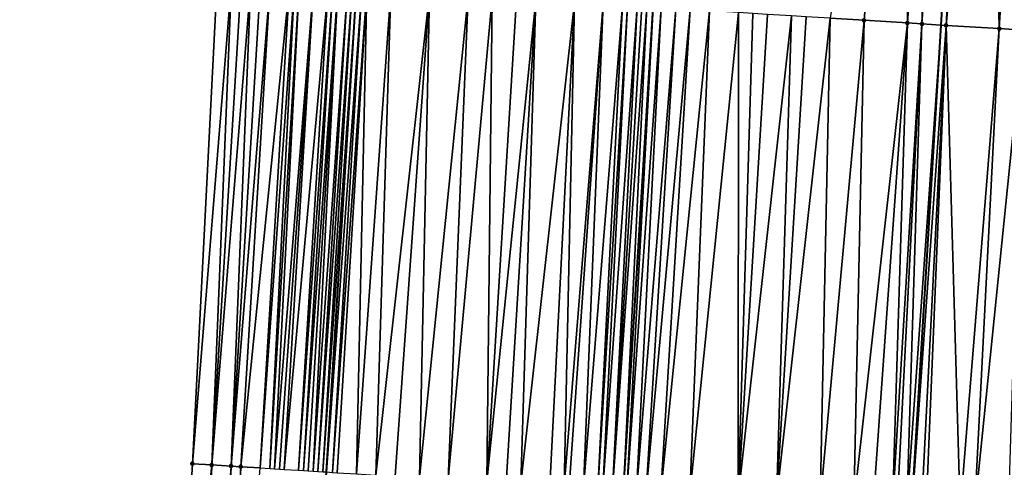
# Model space of a CAD drawing. Header units: feet. Extents: x 2004186 to 2014793, y 836912 to 864902.
# Tile 232 of 256: x 2010611 to 2010652, y 844106 to 844124. Entities that reach past the tile are written whole.
import ezdxf

# ---------------------------------------------------------------- set-up
doc = ezdxf.new("R2010")
doc.units = ezdxf.units.FT
doc.header["$LTSCALE"] = 100
doc.header["$MEASUREMENT"] = 0
for name, color, linetype, lineweight in [('EP_Travel Lane', 5, 'Continuous', 40), ('GPL_Skip Line', 2, 'Continuous', 40), ('Road Shots', 4, 'Continuous', 200), ('Road X-Section', 30, 'Continuous', 13)]:
    doc.layers.add(name, color=color, linetype=linetype, lineweight=lineweight)
doc.layers.add('I-77 SB_MM21-27-Surface-Border', color=7, linetype='Continuous')
doc.layers.add('I-77 SB_MM21-27-Surface-TIN', color=7, linetype='Continuous')

msp = doc.modelspace()

# ---------------------------------------------------------------- linework, layer by layer
at = {"layer": 'EP_Travel Lane'}
msp.add_polyline3d([(2010614.904500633, 843966.0543007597, 401.6235736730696), (2010616.145713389, 843986.0081646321, 401.9860260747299), (2010617.386939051, 844005.9622359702, 402.3611542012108), (2010618.628224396, 844025.9172667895, 402.737734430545), (2010619.872743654, 844045.870522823, 403.1127317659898), (2010621.121326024, 844065.8267363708, 403.4966030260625), (2010622.370327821, 844085.7837246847, 403.8740494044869), (2010623.619357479, 844105.7411581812, 404.2405012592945), (2010624.868321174, 844125.6975377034, 404.615767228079), (2010626.117350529, 844145.6549663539, 404.9827181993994), (2010627.366334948, 844165.6116770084, 405.3658321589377), (2010628.61212678, 844185.5718463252, 405.757747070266), (2010629.850180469, 844205.533969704, 406.1132010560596), (2010631.083499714, 844225.4923127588, 406.4814113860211), (2010632.31677012, 844245.4498654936, 406.832610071), (2010633.550075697, 844265.4079873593, 407.2102862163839), (2010634.783125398, 844285.361968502, 407.6023876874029), (2010636.015940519, 844305.3121535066, 407.9706716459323), (2010637.249070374, 844325.2674317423, 408.3152917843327)], dxfattribs=at)
at = {"layer": 'GPL_Skip Line'}
for points in [[(2010627.274241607, 843965.2923059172, 401.8982961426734), (2010628.505201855, 843985.2460401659, 402.2769665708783), (2010629.73623234, 844005.2009129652, 402.6555117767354), (2010630.96732438, 844025.1567835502, 403.0256113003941), (2010632.199209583, 844045.1123416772, 403.3918096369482), (2010633.432175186, 844065.0701367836, 403.7634412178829), (2010634.665251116, 844085.0282555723, 404.1224744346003), (2010635.89831351, 844104.986155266, 404.5040587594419), (2010637.131339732, 844124.9434695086, 404.8971024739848), (2010638.364411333, 844144.9015182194, 405.2786122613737), (2010639.597460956, 844164.8592112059, 405.6549356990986), (2010640.828914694, 844184.8187866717, 406.0414565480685), (2010642.05649527, 844204.7796168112, 406.3912374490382), (2010643.281691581, 844224.7384698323, 406.7578946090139), (2010644.506856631, 844244.6968136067, 407.1187444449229), (2010645.732096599, 844264.6563778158, 407.4383059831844), (2010646.957012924, 844284.6106697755, 407.8081529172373), (2010648.181700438, 844304.5612343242, 408.1973551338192), (2010649.406690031, 844324.5167198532, 408.5605072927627)], [(2010639.284973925, 843964.5542868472, 402.0628003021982), (2010640.506099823, 843984.5081596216, 402.4516861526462), (2010641.727304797, 844004.4633245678, 402.8542242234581), (2010642.948607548, 844024.4200872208, 403.2120461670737), (2010644.168797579, 844044.3774777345, 403.5907791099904), (2010645.387770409, 844064.3367972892, 403.9435819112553), (2010646.606563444, 844084.2952716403, 404.3233974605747), (2010647.825361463, 844104.2538276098, 404.707190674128), (2010649.044150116, 844124.2122302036, 405.1005105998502), (2010650.262992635, 844144.1715148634, 405.4593968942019), (2010651.481775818, 844164.1298278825, 405.8449393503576), (2010652.701961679, 844184.088550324, 406.2295298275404), (2010653.925345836, 844204.0475649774, 406.5820671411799), (2010655.150527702, 844224.0061826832, 406.9610314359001), (2010656.375721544, 844243.9649954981, 407.3136012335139), (2010657.600954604, 844263.9244471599, 407.6390408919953), (2010658.825855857, 844283.8784935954, 407.993448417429), (2010660.050557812, 844303.829293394, 408.3825371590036), (2010661.275551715, 844323.7848491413, 408.7435987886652)]]:
    msp.add_polyline3d(points, dxfattribs=at)
at = {"layer": 'I-77 SB_MM21-27-Surface-Border', "color": 3, "linetype": 'ByBlock', "lineweight": -2}
msp.add_polyline3d([(2010610.938647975, 843966.2995420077, 401.4839026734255), (2010611.960237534, 843986.2671053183, 401.8444700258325), (2010613.979923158, 844006.1729871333, 402.2423892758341), (2010614.80194482, 844026.1537252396, 402.6142527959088), (2010615.223473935, 844046.1574731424, 402.9557398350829), (2010616.442370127, 844066.1155402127, 403.3262718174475), (2010616.862716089, 844086.1238485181, 403.6718958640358), (2010618.0815486, 844106.0829693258, 404.0551271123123), (2010619.100689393, 844126.053239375, 404.4271268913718), (2010620.319515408, 844146.0122537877, 404.810709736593), (2010621.538323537, 844165.9709753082, 405.1887415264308), (2010622.758753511, 844185.9336617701, 405.5679001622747), (2010624.182054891, 844205.8851672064, 405.9342514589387), (2010625.80648948, 844225.819345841, 406.3115778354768), (2010627.830085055, 844245.7275909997, 406.6937347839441), (2010629.254887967, 844265.6739025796, 407.0753492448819), (2010629.681407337, 844285.6788400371, 407.411792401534), (2010633.301487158, 844305.4807496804, 407.8622279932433), (2010634.326885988, 844325.4490346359, 408.1915750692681)], dxfattribs=at)
at = {"layer": 'I-77 SB_MM21-27-Surface-TIN', "color": 128, "linetype": 'ByBlock', "lineweight": -2}
for points in [[(2010647.468233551, 844144.3427515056, 405.4290487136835), (2010644.452783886, 844124.4939355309, 405.0288477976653), (2010645.850152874, 844124.4081443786, 405.0536260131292)], [(2010647.468233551, 844144.3427515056, 405.4290487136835), (2010645.850152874, 844124.4081443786, 405.0536260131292), (2010647.646759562, 844124.2976681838, 405.0948770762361)], [(2010649.065223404, 844144.2446508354, 405.459797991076), (2010647.468233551, 844144.3427515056, 405.4290487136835), (2010647.646759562, 844124.2976681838, 405.0948770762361)], [(2010649.065223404, 844144.2446508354, 405.459797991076), (2010647.646759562, 844124.2976681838, 405.0948770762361), (2010648.245635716, 844124.2609616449, 405.1021843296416)], [(2010649.464474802, 844144.220190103, 405.4640456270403), (2010649.065223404, 844144.2446508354, 405.459797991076), (2010648.245635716, 844124.2609616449, 405.1021843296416)], [(2010649.664101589, 844144.2079775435, 405.4652188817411), (2010649.464474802, 844144.220190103, 405.4640456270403), (2010648.245635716, 844124.2609616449, 405.1021843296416)], [(2010649.664101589, 844144.2079775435, 405.4652188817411), (2010648.245635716, 844124.2609616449, 405.1021843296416), (2010649.044150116, 844124.2122302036, 405.1005105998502)], [(2010649.664101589, 844144.2079775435, 405.4652188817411), (2010649.044150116, 844124.2122302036, 405.1005105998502), (2010650.262992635, 844144.1715148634, 405.4593968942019)], [(2010649.243778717, 844124.2000473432, 405.1000921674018), (2010650.262992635, 844144.1715148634, 405.4593968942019), (2010649.044150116, 844124.2122302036, 405.1005105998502)], [(2010650.662253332, 844144.1472064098, 405.4555155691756), (2010650.262992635, 844144.1715148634, 405.4593968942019), (2010649.243778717, 844124.2000473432, 405.1000921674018)], [(2010651.061511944, 844144.1228637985, 405.4534576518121), (2010650.662253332, 844144.1472064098, 405.4555155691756), (2010649.243778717, 844124.2000473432, 405.1000921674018)], [(2010651.061511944, 844144.1228637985, 405.4534576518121), (2010649.243778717, 844124.2000473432, 405.1000921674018), (2010651.43973079, 844124.0666495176, 405.0622254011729)], [(2010652.658569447, 844144.0258709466, 405.425069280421), (2010651.061511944, 844144.1228637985, 405.4534576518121), (2010651.43973079, 844124.0666495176, 405.0622254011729)], [(2010652.658569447, 844144.0258709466, 405.425069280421), (2010651.43973079, 844124.0666495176, 405.0622254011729), (2010652.437886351, 844124.0059409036, 405.0489833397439)], [(2010619.699550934, 844126.0162935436, 404.4474056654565), (2010619.100689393, 844126.053239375, 404.4271268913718), (2010618.0815486, 844106.0829693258, 404.0551271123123)], [(2010619.699550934, 844126.0162935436, 404.4474056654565), (2010618.0815486, 844106.0829693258, 404.0551271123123), (2010618.88002957, 844106.0336904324, 404.081555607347)], [(2010620.098794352, 844125.9917021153, 404.4588039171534), (2010619.699550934, 844126.0162935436, 404.4474056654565), (2010618.88002957, 844106.0336904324, 404.081555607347)], [(2010620.498031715, 844125.9670115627, 404.4755754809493), (2010620.098794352, 844125.9917021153, 404.4588039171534), (2010618.88002957, 844106.0336904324, 404.081555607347)], [(2010620.498031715, 844125.9670115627, 404.4755754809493), (2010618.88002957, 844106.0336904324, 404.081555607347), (2010619.678505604, 844105.9843307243, 404.1121187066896)], [(2010620.897275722, 844125.9424297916, 404.4864502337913), (2010620.498031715, 844125.9670115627, 404.4755754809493), (2010619.678505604, 844105.9843307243, 404.1121187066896)], [(2010621.296518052, 844125.9178205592, 404.4988136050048), (2010620.897275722, 844125.9424297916, 404.4864502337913), (2010619.678505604, 844105.9843307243, 404.1121187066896)], [(2010621.296518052, 844125.9178205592, 404.4988136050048), (2010619.678505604, 844105.9843307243, 404.1121187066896), (2010620.077746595, 844105.9596995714, 404.1249086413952)], [(2010622.094996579, 844125.868501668, 404.5289842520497), (2010621.296518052, 844125.9178205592, 404.4988136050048), (2010620.077746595, 844105.9596995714, 404.1249086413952)], [(2010622.094996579, 844125.868501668, 404.5289842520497), (2010620.077746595, 844105.9596995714, 404.1249086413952), (2010620.87622308, 844105.9103472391, 404.155094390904)], [(2010622.29462235, 844125.8562724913, 404.5310765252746), (2010622.094996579, 844125.868501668, 404.5289842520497), (2010620.87622308, 844105.9103472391, 404.155094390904)], [(2010622.29462235, 844125.8562724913, 404.5310765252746), (2010620.87622308, 844105.9103472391, 404.155094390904), (2010621.275475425, 844105.8859020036, 404.1583725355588)], [(2010622.494243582, 844125.8439689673, 404.5371990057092), (2010622.29462235, 844125.8562724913, 404.5310765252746), (2010621.275475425, 844105.8859020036, 404.1583725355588)], [(2010622.494243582, 844125.8439689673, 404.5371990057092), (2010621.275475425, 844105.8859020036, 404.1583725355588), (2010621.475097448, 844105.8736114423, 404.163487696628)], [(2010623.093088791, 844125.8067556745, 404.5719762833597), (2010622.494243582, 844125.8439689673, 404.5371990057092), (2010621.475097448, 844105.8736114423, 404.163487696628)], [(2010623.093088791, 844125.8067556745, 404.5719762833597), (2010621.475097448, 844105.8736114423, 404.163487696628), (2010621.674716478, 844105.8612718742, 404.1711101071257)], [(2010623.093088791, 844125.8067556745, 404.5719762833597), (2010621.674716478, 844105.8612718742, 404.1711101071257), (2010621.874332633, 844105.8488852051, 404.1811422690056)], [(2010623.691942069, 844125.7696745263, 404.5995902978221), (2010623.093088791, 844125.8067556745, 404.5719762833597), (2010621.874332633, 844105.8488852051, 404.1811422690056)], [(2010623.691942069, 844125.7696745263, 404.5995902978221), (2010621.874332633, 844105.8488852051, 404.1811422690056), (2010622.47316913, 844105.8115292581, 404.2212632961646)], [(2010623.891563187, 844125.7573691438, 404.6058135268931), (2010623.691942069, 844125.7696745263, 404.5995902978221), (2010622.47316913, 844105.8115292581, 404.2212632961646)], [(2010623.891563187, 844125.7573691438, 404.6058135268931), (2010622.47316913, 844105.8115292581, 404.2212632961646), (2010622.672786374, 844105.799160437, 404.2303823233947)], [(2010624.091190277, 844125.7451615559, 404.6067355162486), (2010623.891563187, 844125.7573691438, 404.6058135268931), (2010622.672786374, 844105.799160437, 404.2303823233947)], [(2010624.091190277, 844125.7451615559, 404.6067355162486), (2010622.672786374, 844105.799160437, 404.2303823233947), (2010622.872410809, 844105.7869093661, 404.2334771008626)], [(2010624.091190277, 844125.7451615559, 404.6067355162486), (2010622.872410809, 844105.7869093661, 404.2334771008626), (2010623.072040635, 844105.7747465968, 404.2320542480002)], [(2010624.490456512, 844125.7209437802, 404.5978788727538), (2010624.091190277, 844125.7451615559, 404.6067355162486), (2010623.072040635, 844105.7747465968, 404.2320542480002)], [(2010624.490456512, 844125.7209437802, 404.5978788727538), (2010623.072040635, 844105.7747465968, 404.2320542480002), (2010623.271674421, 844105.7626486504, 404.2273149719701)], [(2010624.690079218, 844125.7086643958, 404.6026927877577), (2010624.490456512, 844125.7209437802, 404.5978788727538), (2010623.271674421, 844105.7626486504, 404.2273149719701)], [(2010624.690079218, 844125.7086643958, 404.6026927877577), (2010623.271674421, 844105.7626486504, 404.2273149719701), (2010623.471297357, 844105.7503730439, 404.2316650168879)], [(2010624.690079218, 844125.7086643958, 404.6026927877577), (2010623.471297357, 844105.7503730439, 404.2316650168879), (2010624.868321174, 844125.6975377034, 404.615767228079)], [(2010623.471297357, 844105.7503730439, 404.2316650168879), (2010623.619357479, 844105.7411581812, 404.2405012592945), (2010624.868321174, 844125.6975377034, 404.615767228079)], [(2010625.089302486, 844125.6837430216, 404.6319766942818), (2010624.868321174, 844125.6975377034, 404.615767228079), (2010623.619357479, 844105.7411581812, 404.2405012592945)], [(2010625.089302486, 844125.6837430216, 404.6319766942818), (2010623.619357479, 844105.7411581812, 404.2405012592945), (2010623.870525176, 844105.7255261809, 404.255490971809)], [(2010625.288922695, 844125.6714227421, 404.6390074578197), (2010625.089302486, 844125.6837430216, 404.6319766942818), (2010623.870525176, 844105.7255261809, 404.255490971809)], [(2010625.288922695, 844125.6714227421, 404.6390074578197), (2010623.870525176, 844105.7255261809, 404.255490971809), (2010624.070141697, 844105.7131455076, 404.2652163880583)], [(2010625.288922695, 844125.6714227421, 404.6390074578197), (2010624.070141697, 844105.7131455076, 404.2652163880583), (2010624.868626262, 844105.6639255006, 404.288632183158)], [(2010626.287041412, 844125.6101107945, 404.6584708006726), (2010625.288922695, 844125.6714227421, 404.6390074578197), (2010624.868626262, 844105.6639255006, 404.288632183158)], [(2010626.287041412, 844125.6101107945, 404.6584708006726), (2010624.868626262, 844105.6639255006, 404.288632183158), (2010625.667120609, 844105.6148656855, 404.303852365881)], [(2010627.884028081, 844125.5119579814, 404.6925229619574), (2010626.287041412, 844125.6101107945, 404.6584708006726), (2010625.667120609, 844105.6148656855, 404.303852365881)], [(2010627.884028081, 844125.5119579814, 404.6925229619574), (2010625.667120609, 844105.6148656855, 404.303852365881), (2010626.465611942, 844105.5657565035, 404.3215982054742)], [(2010627.884028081, 844125.5119579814, 404.6925229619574), (2010626.465611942, 844105.5657565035, 404.3215982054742), (2010627.463730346, 844105.5044394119, 404.3402306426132)], [(2010629.481018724, 844125.4138702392, 404.7230477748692), (2010627.884028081, 844125.5119579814, 404.6925229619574), (2010627.463730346, 844105.5044394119, 404.3402306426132)], [(2010629.481018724, 844125.4138702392, 404.7230477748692), (2010627.463730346, 844105.5044394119, 404.3402306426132), (2010628.661477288, 844105.4309384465, 404.3585199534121)], [(2010630.479133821, 844125.3524989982, 404.7457252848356), (2010629.481018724, 844125.4138702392, 404.7230477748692), (2010628.661477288, 844105.4309384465, 404.3585199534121)], [(2010630.479133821, 844125.3524989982, 404.7457252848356), (2010628.661477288, 844105.4309384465, 404.3585199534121), (2010630.258466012, 844105.3328192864, 404.3889362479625)], [(2010631.477251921, 844125.29117694, 404.765736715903), (2010630.479133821, 844125.3524989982, 404.7457252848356), (2010630.258466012, 844105.3328192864, 404.3889362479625)], [(2010632.275747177, 844125.2421320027, 404.7810569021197), (2010631.477251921, 844125.29117694, 404.765736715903), (2010630.258466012, 844105.3328192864, 404.3889362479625)], [(2010632.275747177, 844125.2421320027, 404.7810569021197), (2010630.258466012, 844105.3328192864, 404.3889362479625), (2010631.056959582, 844105.283746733, 404.4048081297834)], [(2010632.275747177, 844125.2421320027, 404.7810569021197), (2010631.056959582, 844105.283746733, 404.4048081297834), (2010631.655823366, 844105.2468376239, 404.4220683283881)], [(2010633.872724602, 844125.143827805, 404.8233152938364), (2010632.275747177, 844125.2421320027, 404.7810569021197), (2010631.655823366, 844105.2468376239, 404.4220683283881)], [(2010633.872724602, 844125.143827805, 404.8233152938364), (2010631.655823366, 844105.2468376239, 404.4220683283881), (2010632.853558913, 844105.1731500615, 404.4499042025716)], [(2010633.872724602, 844125.143827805, 404.8233152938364), (2010632.853558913, 844105.1731500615, 404.4499042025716), (2010633.452429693, 844105.1363555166, 404.4613031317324)], [(2010635.070462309, 844125.0701756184, 404.8508913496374), (2010633.872724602, 844125.143827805, 404.8233152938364), (2010633.452429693, 844105.1363555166, 404.4613031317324)], [(2010635.070462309, 844125.0701756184, 404.8508913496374), (2010633.452429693, 844105.1363555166, 404.4613031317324), (2010633.652051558, 844105.1240623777, 404.4665501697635)], [(2010635.070462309, 844125.0701756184, 404.8508913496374), (2010633.652051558, 844105.1240623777, 404.4665501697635), (2010634.250922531, 844105.0872709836, 404.4777879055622)], [(2010635.868951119, 844125.0210251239, 404.8719335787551), (2010635.070462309, 844125.0701756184, 404.8508913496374), (2010634.250922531, 844105.0872709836, 404.4777879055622)], [(2010635.868951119, 844125.0210251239, 404.8719335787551), (2010634.250922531, 844105.0872709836, 404.4777879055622), (2010634.849789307, 844105.0504108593, 404.49254197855)], [(2010636.0685705, 844125.008691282, 404.8796995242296), (2010635.868951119, 844125.0210251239, 404.8719335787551), (2010634.849789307, 844105.0504108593, 404.49254197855)], [(2010636.0685705, 844125.008691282, 404.8796995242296), (2010634.849789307, 844105.0504108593, 404.49254197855), (2010635.049415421, 844105.0381873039, 404.4942290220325)], [(2010636.467818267, 844124.9841710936, 404.8872360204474), (2010636.0685705, 844125.008691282, 404.8796995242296), (2010635.049415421, 844105.0381873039, 404.4942290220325)], [(2010636.467818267, 844124.9841710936, 404.8872360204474), (2010635.049415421, 844105.0381873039, 404.4942290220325), (2010635.448674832, 844105.0138577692, 404.4915877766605)], [(2010636.667450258, 844124.9720437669, 404.8838072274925), (2010636.467818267, 844124.9841710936, 404.8872360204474), (2010635.448674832, 844105.0138577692, 404.4915877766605)], [(2010636.867074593, 844124.959791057, 404.887175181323), (2010636.667450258, 844124.9720437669, 404.8838072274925), (2010635.448674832, 844105.0138577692, 404.4915877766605)], [(2010636.867074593, 844124.959791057, 404.887175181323), (2010635.448674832, 844105.0138577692, 404.4915877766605), (2010635.89831351, 844104.986155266, 404.5040587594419)], [(2010636.867074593, 844124.959791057, 404.887175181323), (2010635.89831351, 844104.986155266, 404.5040587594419), (2010637.131339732, 844124.9434695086, 404.8971024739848)], [(2010636.047539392, 844104.9769613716, 404.5081976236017), (2010637.131339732, 844124.9434695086, 404.8971024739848), (2010635.89831351, 844104.986155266, 404.5040587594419)], [(2010637.465933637, 844124.9228043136, 404.9096717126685), (2010637.131339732, 844124.9434695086, 404.8971024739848), (2010636.047539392, 844104.9769613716, 404.5081976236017)], [(2010637.465933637, 844124.9228043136, 404.9096717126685), (2010636.047539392, 844104.9769613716, 404.5081976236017), (2010636.446775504, 844104.9522503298, 404.5250747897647)], [(2010638.064803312, 844124.885991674, 404.9227304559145), (2010637.465933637, 844124.9228043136, 404.9096717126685), (2010636.446775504, 844104.9522503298, 404.5250747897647)], [(2010638.064803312, 844124.885991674, 404.9227304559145), (2010636.446775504, 844104.9522503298, 404.5250747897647), (2010636.846019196, 844104.9276633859, 404.5356029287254)], [(2010638.663677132, 844124.8492469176, 404.9321093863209), (2010638.064803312, 844124.885991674, 404.9227304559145), (2010636.846019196, 844104.9276633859, 404.5356029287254)], [(2010638.663677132, 844124.8492469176, 404.9321093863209), (2010636.846019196, 844104.9276633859, 404.5356029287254), (2010637.44488976, 844104.8908653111, 404.5471824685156)], [(2010639.462179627, 844124.8003205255, 404.9410035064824), (2010638.663677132, 844124.8492469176, 404.9321093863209), (2010637.44488976, 844104.8908653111, 404.5471824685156)], [(2010639.462179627, 844124.8003205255, 404.9410035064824), (2010637.44488976, 844104.8908653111, 404.5471824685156), (2010638.642638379, 844104.8173918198, 404.564066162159)], [(2010640.659925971, 844124.7268097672, 404.9609130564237), (2010639.462179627, 844124.8003205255, 404.9410035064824), (2010638.642638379, 844104.8173918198, 404.564066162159)], [(2010640.659925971, 844124.7268097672, 404.9609130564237), (2010638.642638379, 844104.8173918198, 404.564066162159), (2010640.638876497, 844104.6947790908, 404.6002334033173)], [(2010641.258795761, 844124.6899990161, 404.9738694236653), (2010640.659925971, 844124.7268097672, 404.9609130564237), (2010640.638876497, 844104.6947790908, 404.6002334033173)], [(2010641.857668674, 844124.6532393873, 404.9840545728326), (2010641.258795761, 844124.6899990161, 404.9738694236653), (2010640.638876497, 844104.6947790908, 404.6002334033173)], [(2010642.855785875, 844124.5919026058, 405.0048641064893), (2010641.857668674, 844124.6532393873, 404.9840545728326), (2010640.638876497, 844104.6947790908, 404.6002334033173)], [(2010642.855785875, 844124.5919026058, 405.0048641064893), (2010640.638876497, 844104.6947790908, 404.6002334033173), (2010642.235869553, 844104.5967308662, 404.6270205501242)], [(2010643.454660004, 844124.5551628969, 405.0139694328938), (2010642.855785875, 844124.5919026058, 405.0048641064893), (2010642.235869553, 844104.5967308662, 404.6270205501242)], [(2010644.452783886, 844124.4939355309, 405.0288477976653), (2010643.454660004, 844124.5551628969, 405.0139694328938), (2010642.235869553, 844104.5967308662, 404.6270205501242)], [(2010644.452783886, 844124.4939355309, 405.0288477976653), (2010642.235869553, 844104.5967308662, 404.6270205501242), (2010644.03248653, 844104.486423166, 404.6573324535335)], [(2010645.850152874, 844124.4081443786, 405.0536260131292), (2010644.452783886, 844124.4939355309, 405.0288477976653), (2010644.03248653, 844104.486423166, 404.6573324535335)], [(2010645.850152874, 844124.4081443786, 405.0536260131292), (2010644.03248653, 844104.486423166, 404.6573324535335), (2010645.429846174, 844104.400479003, 404.6885460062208)], [(2010647.646759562, 844124.2976681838, 405.0948770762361), (2010645.850152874, 844124.4081443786, 405.0536260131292), (2010645.429846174, 844104.400479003, 404.6885460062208)], [(2010647.646759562, 844124.2976681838, 405.0948770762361), (2010645.429846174, 844104.400479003, 404.6885460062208), (2010646.228338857, 844104.3513919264, 404.7051609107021)], [(2010647.646759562, 844124.2976681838, 405.0948770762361), (2010646.228338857, 844104.3513919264, 404.7051609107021), (2010647.026841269, 844104.3024641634, 404.7136251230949)], [(2010648.245635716, 844124.2609616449, 405.1021843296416), (2010647.646759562, 844124.2976681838, 405.0948770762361), (2010647.026841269, 844104.3024641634, 404.7136251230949)], [(2010648.245635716, 844124.2609616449, 405.1021843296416), (2010647.026841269, 844104.3024641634, 404.7136251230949), (2010647.226468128, 844104.290252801, 404.7146883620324)], [(2010648.245635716, 844124.2609616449, 405.1021843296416), (2010647.226468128, 844104.290252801, 404.7146883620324), (2010647.625732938, 844104.2660116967, 404.70752288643)], [(2010648.245635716, 844124.2609616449, 405.1021843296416), (2010647.625732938, 844104.2660116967, 404.70752288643), (2010649.044150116, 844124.2122302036, 405.1005105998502)], [(2010647.625732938, 844104.2660116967, 404.70752288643), (2010647.825361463, 844104.2538276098, 404.707190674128), (2010649.044150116, 844124.2122302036, 405.1005105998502)], [(2010649.243778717, 844124.2000473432, 405.1000921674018), (2010649.044150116, 844124.2122302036, 405.1005105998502), (2010647.825361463, 844104.2538276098, 404.707190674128)], [(2010649.243778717, 844124.2000473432, 405.1000921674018), (2010647.825361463, 844104.2538276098, 404.707190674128), (2010648.22462229, 844104.2295212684, 404.7033628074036)], [(2010649.243778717, 844124.2000473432, 405.1000921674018), (2010648.22462229, 844104.2295212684, 404.7033628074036), (2010648.424250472, 844104.2173315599, 404.7033182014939)], [(2010649.243778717, 844124.2000473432, 405.1000921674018), (2010648.424250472, 844104.2173315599, 404.7033182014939), (2010649.821668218, 844104.1323388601, 404.6858536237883)], [(2010651.43973079, 844124.0666495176, 405.0622254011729), (2010649.243778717, 844124.2000473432, 405.1000921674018), (2010649.821668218, 844104.1323388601, 404.6858536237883)], [(2010651.43973079, 844124.0666495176, 405.0622254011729), (2010649.821668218, 844104.1323388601, 404.6858536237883), (2010650.42056364, 844104.0959478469, 404.6766073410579)], [(2010652.437886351, 844124.0059409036, 405.0489833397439), (2010651.43973079, 844124.0666495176, 405.0622254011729), (2010650.42056364, 844104.0959478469, 404.6766073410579)], [(2010652.437886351, 844124.0059409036, 405.0489833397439), (2010650.42056364, 844104.0959478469, 404.6766073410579), (2010651.817982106, 844104.0109669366, 404.6585395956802)], [(2010618.88002957, 844106.0336904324, 404.081555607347), (2010618.0815486, 844106.0829693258, 404.0551271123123), (2010616.862716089, 844086.1238485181, 403.6718958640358)], [(2010618.88002957, 844106.0336904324, 404.081555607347), (2010616.862716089, 844086.1238485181, 403.6718958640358), (2010618.260054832, 844086.0375620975, 403.7228349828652)], [(2010619.678505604, 844105.9843307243, 404.1121187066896), (2010618.88002957, 844106.0336904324, 404.081555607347), (2010618.260054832, 844086.0375620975, 403.7228349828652)], [(2010619.678505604, 844105.9843307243, 404.1121187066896), (2010618.260054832, 844086.0375620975, 403.7228349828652), (2010618.858913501, 844086.0005692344, 403.745359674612)], [(2010620.077746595, 844105.9596995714, 404.1249086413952), (2010619.678505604, 844105.9843307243, 404.1121187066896), (2010618.858913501, 844086.0005692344, 403.745359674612)], [(2010620.077746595, 844105.9596995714, 404.1249086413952), (2010618.858913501, 844086.0005692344, 403.745359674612), (2010619.258152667, 844085.9759081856, 403.7603301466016)], [(2010620.87622308, 844105.9103472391, 404.155094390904), (2010620.077746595, 844105.9596995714, 404.1249086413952), (2010619.258152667, 844085.9759081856, 403.7603301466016)]]:
    msp.add_3dface(points, dxfattribs=at)
at = {"layer": 'Road Shots', "lineweight": 100}
for p in [(2010645.850152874, 844124.4081443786, 405.0536260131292), (2010647.646759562, 844124.2976681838, 405.0948770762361), (2010648.245635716, 844124.2609616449, 405.1021843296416), (2010649.243778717, 844124.2000473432, 405.1000921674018), (2010651.43973079, 844124.0666495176, 405.0622254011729), (2010618.0815486, 844106.0829693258, 404.0551271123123), (2010618.88002957, 844106.0336904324, 404.081555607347), (2010619.678505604, 844105.9843307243, 404.1121187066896), (2010620.077746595, 844105.9596995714, 404.1249086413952)]:
    msp.add_point(p, dxfattribs=at)
at = {"layer": 'Road X-Section', "extrusion": (0.06094248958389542, 0.9979702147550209, 0.01847872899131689), "elevation": 964952.2655318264, "flags": 128}
msp.add_lwpolyline([(-1955428.714696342, -17429.64032384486), (-1955429.314696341, -17429.62004160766), (-1955429.714696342, -17429.60864140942), (-1955430.114696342, -17429.59186698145), (-1955430.514696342, -17429.58099037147), (-1955430.914696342, -17429.56862488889), (-1955431.714696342, -17429.53844908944), (-1955431.914696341, -17429.53635645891), (-1955432.114696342, -17429.53023293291), (-1955432.714696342, -17429.49544971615), (-1955433.314696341, -17429.4678309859), (-1955433.514696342, -17429.46160669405), (-1955433.714696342, -17429.46068454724), (-1955434.114696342, -17429.46954270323), (-1955434.314696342, -17429.46472796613), (-1955434.714696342, -17429.43543905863), (-1955434.914696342, -17429.42840709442), (-1955435.914696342, -17429.4089404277), (-1955437.514696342, -17429.37488245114), (-1955439.114696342, -17429.34435242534), (-1955440.114696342, -17429.32167104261), (-1955441.114696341, -17429.30165619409), (-1955441.914696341, -17429.28633339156), (-1955443.514696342, -17429.24406778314), (-1955444.714696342, -17429.21648701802), (-1955445.514696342, -17429.19544119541), (-1955445.714696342, -17429.18767392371), (-1955446.114696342, -17429.18013614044), (-1955446.314696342, -17429.18356551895), (-1955446.514696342, -17429.18019698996), (-1955447.114696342, -17429.15769661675), (-1955447.714696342, -17429.1446356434), (-1955448.314696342, -17429.1352551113), (-1955449.114696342, -17429.12635947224), (-1955450.314696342, -17429.10644652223), (-1955450.914696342, -17429.09348794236), (-1955451.514696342, -17429.08330105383), (-1955452.514696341, -17429.06248796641), (-1955453.114696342, -17429.05338108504), (-1955454.114696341, -17429.03850017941), (-1955455.514696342, -17429.01371773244), (-1955457.314696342, -17428.97245962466), (-1955457.914696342, -17428.96515112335), (-1955458.914696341, -17428.96724364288), (-1955461.114696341, -17429.00511687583), (-1955462.114696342, -17429.01836119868), (-1955463.314696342, -17429.03072031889), (-1955464.314696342, -17429.03891704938), (-1955465.314696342, -17429.05051175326), (-1955466.514696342, -17429.06343028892), (-1955467.114696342, -17429.06885989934), (-1955468.114696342, -17429.08033231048), (-1955469.514696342, -17429.10663439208), (-1955469.914696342, -17429.11613307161), (-1955470.114696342, -17429.12296356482), (-1955470.514696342, -17429.14747100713), (-1955470.914696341, -17429.13851102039), (-1955471.114696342, -17429.13830686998), (-1955471.314696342, -17429.1408354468), (-1955471.514696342, -17429.15095154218), (-1955471.714696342, -17429.16325555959), (-1955472.714696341, -17429.20075391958), (-1955472.914696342, -17429.20243532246), (-1955473.114696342, -17429.20703627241), (-1955474.714696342, -17429.2767401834), (-1955476.714696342, -17429.35849541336), (-1955477.314696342, -17429.37983118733)], dxfattribs=at)
at = {"layer": 'Road X-Section', "extrusion": (0.06094121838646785, 0.997949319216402, 0.01957866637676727), "elevation": 964912.5173056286, "flags": 128}
msp.add_lwpolyline([(-1955428.910053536, -18491.18953168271), (-1955429.710053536, -18491.16309812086), (-1955430.510053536, -18491.13252916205), (-1955430.910053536, -18491.11973677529), (-1955431.710053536, -18491.08954523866), (-1955432.110053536, -18491.08626646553), (-1955432.310053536, -18491.0811503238), (-1955432.510053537, -18491.07352645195), (-1955432.710053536, -18491.06349236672), (-1955433.310053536, -18491.02336364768), (-1955433.510053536, -18491.01424287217), (-1955433.710053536, -18491.01114750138), (-1955433.910053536, -18491.01257062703), (-1955434.110053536, -18491.01731081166), (-1955434.310053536, -18491.01295993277), (-1955434.710053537, -18490.98912941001), (-1955434.910053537, -18490.97940212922), (-1955435.710053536, -18490.95598184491), (-1955436.510053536, -18490.94075874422), (-1955437.310053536, -18490.92300950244), (-1955438.310053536, -18490.90437349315), (-1955439.510053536, -18490.88608067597), (-1955441.110053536, -18490.85565855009), (-1955441.910053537, -18490.83978362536), (-1955442.510053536, -18490.82252011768), (-1955443.710053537, -18490.79467890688), (-1955444.310053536, -18490.78327779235), (-1955444.510053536, -18490.77802974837), (-1955445.110053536, -18490.7667898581), (-1955445.710053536, -18490.7520329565), (-1955445.910053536, -18490.75034558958), (-1955446.310053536, -18490.75298734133), (-1955446.910053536, -18490.73637431), (-1955447.310053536, -18490.71949390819), (-1955447.710053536, -18490.70896375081), (-1955448.310053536, -18490.69738199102), (-1955449.510053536, -18490.68049506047), (-1955451.510053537, -18490.64432088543), (-1955453.110053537, -18490.61752860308), (-1955454.910053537, -18490.58721088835), (-1955456.310053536, -18490.55599135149), (-1955457.110053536, -18490.53937326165), (-1955457.910053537, -18490.53090742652), (-1955458.110053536, -18490.52984398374), (-1955458.510053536, -18490.53701083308), (-1955458.710053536, -18490.53734310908), (-1955459.110053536, -18490.54117170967), (-1955459.310053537, -18490.54121632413), (-1955460.710053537, -18490.5586842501), (-1955461.310053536, -18490.5679323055), (-1955462.710053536, -18490.58600351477), (-1955463.710053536, -18490.59601839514), (-1955464.510053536, -18490.60459172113), (-1955465.710053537, -18490.61137609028), (-1955466.710053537, -18490.61957758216), (-1955467.510053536, -18490.62595917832), (-1955468.110053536, -18490.63463399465), (-1955469.510053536, -18490.65989035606), (-1955470.110053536, -18490.67416422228), (-1955470.510053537, -18490.69768138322), (-1955470.710053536, -18490.69862865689), (-1955470.910053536, -18490.6938709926), (-1955471.110053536, -18490.69417015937), (-1955471.310053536, -18490.69748329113), (-1955471.710053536, -18490.71749125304), (-1955472.110053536, -18490.73525926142), (-1955472.310053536, -18490.74574987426), (-1955472.510053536, -18490.75389534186), (-1955472.710053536, -18490.75841036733), (-1955472.910053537, -18490.75799444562), (-1955473.110053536, -18490.76177388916), (-1955476.910053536, -18490.91645645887), (-1955477.310053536, -18490.93208789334)], dxfattribs=at)

doc.saveas('drawing.dxf')
